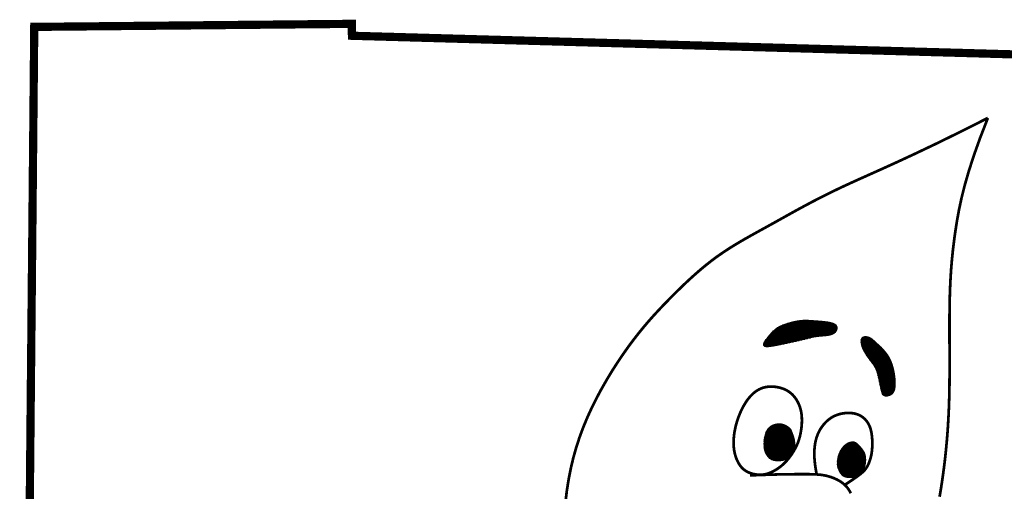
# Model space of a CAD drawing. Extents: x 0 to 8.5, y 0 to 11.
# Tile 158 of 166: x 6.52 to 7.349, y 1.968 to 2.364. Entities that reach past the tile are written whole.
import ezdxf

# ---------------------------------------------------------------- set-up
doc = ezdxf.new("R2010")
doc.units = 0
doc.header["$MEASUREMENT"] = 0
doc.layers.add('BELMONT-BORDER', color=5, linetype='CONTINUOUS')
doc.layers.add('FACE', color=160, linetype='CONTINUOUS')
pattern_1 = [(0, (5.17394344, -0.7570602), (0, 0.00057574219), []), (60, (5.17394344, -0.7570602), (-0.00049860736, 0.00028787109), []), (120, (5.17394344, -0.7570602), (-0.00049860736, -0.00028787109), [])]

msp = doc.modelspace()

# ---------------------------------------------------------------- hatches: boundary and pattern name
at = {"layer": 'FACE', "linetype": 'Continuous'}
h = msp.add_hatch(dxfattribs=at)
h.set_pattern_fill('NET3', color=5, scale=0.004606, style=0)
h.set_pattern_definition(pattern_1)
h.paths.add_polyline_path([(7.25688, 2.06327), (7.25668, 2.06495), (7.25643, 2.0666), (7.25614, 2.0682), (7.25581, 2.06977), (7.25544, 2.0713), (7.25504, 2.07277), (7.2546, 2.07419), (7.25413, 2.07555), (7.25363, 2.07686), (7.25309, 2.07811), (7.25251, 2.07931), (7.25188, 2.08048), (7.2512, 2.08162), (7.25047, 2.08273), (7.24966, 2.08383), (7.24879, 2.08493), (7.24784, 2.08601), (7.24685, 2.08709), (7.24581, 2.08816), (7.24477, 2.08919), (7.24373, 2.09018), (7.24272, 2.09113), (7.24175, 2.09202), (7.24086, 2.09284), (7.24006, 2.09359), (7.23932, 2.09427), (7.23864, 2.09488), (7.23799, 2.09543), (7.23736, 2.09591), (7.23672, 2.09634), (7.23606, 2.09672), (7.23536, 2.09704), (7.23461, 2.09732), (7.23382, 2.09754), (7.23301, 2.09769), (7.23221, 2.09775), (7.23144, 2.09771), (7.23073, 2.09756), (7.23009, 2.09729), (7.22954, 2.09688), (7.22912, 2.09632), (7.22881, 2.09563), (7.22862, 2.09482), (7.22853, 2.09391), (7.22856, 2.09291), (7.22868, 2.09185), (7.22891, 2.09074), (7.22922, 2.0896), (7.22963, 2.08845), (7.23012, 2.08728), (7.23068, 2.08611), (7.23129, 2.08496), (7.23195, 2.08381), (7.23264, 2.08269), (7.23335, 2.0816), (7.23408, 2.08055), (7.23481, 2.07954), (7.23553, 2.07858), (7.23624, 2.07764), (7.23693, 2.07673), (7.2376, 2.07585), (7.23824, 2.07498), (7.23885, 2.07413), (7.23942, 2.07328), (7.23994, 2.07243), (7.24043, 2.07156), (7.24088, 2.07065), (7.2413, 2.06968), (7.2417, 2.06864), (7.24208, 2.06751), (7.24245, 2.06626), (7.24282, 2.06488), (7.24318, 2.06335), (7.24355, 2.06172), (7.2439, 2.06003), (7.24426, 2.05833), (7.2446, 2.05665), (7.24494, 2.05505), (7.24526, 2.05358), (7.24557, 2.05227), (7.24587, 2.05116), (7.24617, 2.05024), (7.24649, 2.04951), (7.24685, 2.04893), (7.24726, 2.0485), (7.24774, 2.0482), (7.2483, 2.048), (7.24897, 2.0479), (7.24975, 2.04788), (7.25062, 2.04795), (7.25155, 2.04813), (7.25249, 2.04843), (7.25341, 2.04887), (7.25429, 2.04945), (7.25508, 2.05021), (7.25576, 2.05114), (7.25629, 2.05226), (7.25669, 2.05356), (7.25695, 2.05499), (7.25711, 2.05654), (7.25717, 2.05817), (7.25714, 2.05985), (7.25704, 2.06156)])
h.paths.add_polyline_path([(7.1631, 2.09167), (7.16533, 2.09215), (7.16754, 2.09264), (7.16971, 2.09312), (7.17183, 2.09359), (7.17389, 2.09406), (7.17588, 2.09452), (7.17778, 2.09496), (7.17959, 2.0954), (7.1813, 2.09581), (7.18292, 2.09621), (7.18448, 2.09659), (7.18599, 2.09694), (7.18749, 2.09725), (7.18898, 2.09754), (7.19049, 2.09778), (7.19204, 2.09799), (7.19364, 2.09815), (7.19527, 2.09829), (7.19691, 2.09843), (7.19852, 2.09858), (7.20008, 2.09877), (7.20156, 2.09902), (7.20293, 2.09935), (7.20416, 2.09977), (7.20523, 2.10032), (7.20613, 2.10096), (7.20687, 2.10167), (7.20745, 2.10244), (7.20787, 2.10324), (7.20814, 2.10405), (7.20824, 2.10484), (7.2082, 2.1056), (7.208, 2.10629), (7.20765, 2.10693), (7.20715, 2.10751), (7.2065, 2.10804), (7.2057, 2.10851), (7.20474, 2.10894), (7.20363, 2.10931), (7.20238, 2.10964), (7.20097, 2.10992), (7.19944, 2.11016), (7.19782, 2.11036), (7.19613, 2.11054), (7.1944, 2.1107), (7.19267, 2.11084), (7.19095, 2.11096), (7.18928, 2.11108), (7.18768, 2.1112), (7.18613, 2.11131), (7.18463, 2.1114), (7.18316, 2.11146), (7.18169, 2.11149), (7.18021, 2.11146), (7.1787, 2.11138), (7.17715, 2.11124), (7.17555, 2.11102), (7.17391, 2.11073), (7.17225, 2.11039), (7.17059, 2.11), (7.16895, 2.10957), (7.16736, 2.10912), (7.16583, 2.10864), (7.16438, 2.10816), (7.16304, 2.10767), (7.16179, 2.10717), (7.16061, 2.10664), (7.15949, 2.10608), (7.15842, 2.10545), (7.15738, 2.10477), (7.15636, 2.104), (7.15533, 2.10314), (7.1543, 2.10218), (7.15326, 2.10114), (7.15224, 2.10004), (7.15125, 2.0989), (7.15031, 2.09774), (7.14943, 2.09659), (7.14862, 2.09547), (7.1479, 2.09441), (7.14729, 2.09342), (7.14682, 2.09251), (7.1465, 2.0917), (7.14637, 2.09099), (7.14645, 2.0904), (7.14677, 2.08993), (7.14735, 2.08959), (7.14823, 2.0894), (7.14941, 2.08935), (7.15087, 2.08943), (7.15256, 2.08963), (7.15445, 2.08993), (7.15649, 2.09029), (7.15864, 2.09072), (7.16086, 2.09119)])
h = msp.add_hatch(dxfattribs=at)
h.set_pattern_fill('NET3', color=5, scale=0.004606, style=0)
h.set_pattern_definition(pattern_1)
h.paths.add_polyline_path([(7.16913, 2.01989), (7.16954, 2.01894), (7.16995, 2.01797), (7.17035, 2.01698), (7.17073, 2.01598), (7.1711, 2.01498), (7.17143, 2.014), (7.17172, 2.01305), (7.17197, 2.01213), (7.17216, 2.01127), (7.1723, 2.01046), (7.17241, 2.00969), (7.17247, 2.00897), (7.17251, 2.00829), (7.17252, 2.00766), (7.17251, 2.00707), (7.17249, 2.00651), (7.17246, 2.00599), (7.17242, 2.00551), (7.17238, 2.00504), (7.17232, 2.0046), (7.17224, 2.00416), (7.17215, 2.00373), (7.17204, 2.00331), (7.1719, 2.00287), (7.17174, 2.00243), (7.17156, 2.00198), (7.17137, 2.00152), (7.17115, 2.00105), (7.17093, 2.00059), (7.17069, 2.00013), (7.17045, 1.99968), (7.17021, 1.99924), (7.16997, 1.9988), (7.16972, 1.99839), (7.16948, 1.99799), (7.16924, 1.99762), (7.16901, 1.99727), (7.16877, 1.99696), (7.16854, 1.99668), (7.16832, 1.99643), (7.1681, 1.99623), (7.16788, 1.99606), (7.16766, 1.99592), (7.16743, 1.99579), (7.1672, 1.99568), (7.16695, 1.99556), (7.16669, 1.99544), (7.1664, 1.99531), (7.1661, 1.99515), (7.16577, 1.99497), (7.1654, 1.99479), (7.16499, 1.99459), (7.16454, 1.99439), (7.16404, 1.9942), (7.16348, 1.99401), (7.16285, 1.99383), (7.16217, 1.99368), (7.16142, 1.99354), (7.16063, 1.99343), (7.1598, 1.99336), (7.15895, 1.99332), (7.15808, 1.99332), (7.15721, 1.99336), (7.15634, 1.99346), (7.15549, 1.99361), (7.15465, 1.99383), (7.15384, 1.9941), (7.15306, 1.99444), (7.15231, 1.99484), (7.1516, 1.99531), (7.15092, 1.99586), (7.15029, 1.99648), (7.14971, 1.99717), (7.14917, 1.99794), (7.14868, 1.99877), (7.14824, 1.99966), (7.14786, 2.00061), (7.14753, 2.00161), (7.14726, 2.00264), (7.14704, 2.00372), (7.14689, 2.00482), (7.14679, 2.00595), (7.14674, 2.00709), (7.14675, 2.00824), (7.1468, 2.00939), (7.14691, 2.01053), (7.14705, 2.01166), (7.14724, 2.01276), (7.14747, 2.01384), (7.14774, 2.01488), (7.14804, 2.01588), (7.14839, 2.01684), (7.14878, 2.01776), (7.14922, 2.01863), (7.1497, 2.01944), (7.15022, 2.0202), (7.15079, 2.0209), (7.15141, 2.02153), (7.1521, 2.02211), (7.15285, 2.02262), (7.15369, 2.02308), (7.15462, 2.02347), (7.15564, 2.02381), (7.15676, 2.02408), (7.158, 2.02429), (7.15934, 2.02438), (7.16078, 2.02432), (7.16231, 2.02404), (7.16392, 2.02351), (7.1656, 2.02268), (7.16734, 2.02148)])
edge = h.paths.add_edge_path()
edge.add_line((7.20845, 1.98966), (7.20848, 1.9905))
edge.add_line((7.20848, 1.9905), (7.20851, 1.99124))
edge.add_line((7.20851, 1.99124), (7.20855, 1.99188))
edge.add_line((7.20855, 1.99188), (7.20858, 1.99243))
edge.add_line((7.20858, 1.99243), (7.20862, 1.9929))
edge.add_line((7.20862, 1.9929), (7.20866, 1.99332))
edge.add_line((7.20866, 1.99332), (7.2087, 1.99369))
edge.add_line((7.2087, 1.99369), (7.20874, 1.99403))
edge.add_line((7.20874, 1.99403), (7.20878, 1.99435))
edge.add_line((7.20878, 1.99435), (7.20882, 1.99465))
edge.add_line((7.20882, 1.99465), (7.20886, 1.99493))
edge.add_line((7.20886, 1.99493), (7.2089, 1.99519))
edge.add_line((7.2089, 1.99519), (7.20895, 1.99545))
edge.add_line((7.20895, 1.99545), (7.20899, 1.9957))
edge.add_line((7.20899, 1.9957), (7.20904, 1.99594))
edge.add_line((7.20904, 1.99594), (7.20909, 1.99617))
edge.add_line((7.20909, 1.99617), (7.20914, 1.9964))
edge.add_line((7.20914, 1.9964), (7.20919, 1.99662))
edge.add_line((7.20919, 1.99662), (7.20924, 1.99685))
edge.add_line((7.20924, 1.99685), (7.20929, 1.99707))
edge.add_line((7.20929, 1.99707), (7.20935, 1.99729))
edge.add_line((7.20935, 1.99729), (7.20941, 1.9975))
edge.add_line((7.20941, 1.9975), (7.20947, 1.99771))
edge.add_line((7.20947, 1.99771), (7.20953, 1.99792))
edge.add_line((7.20953, 1.99792), (7.20959, 1.99813))
edge.add_line((7.20959, 1.99813), (7.20965, 1.99833))
edge.add_line((7.20965, 1.99833), (7.20972, 1.99853))
edge.add_line((7.20972, 1.99853), (7.20979, 1.99873))
edge.add_line((7.20979, 1.99873), (7.20985, 1.99892))
edge.add_line((7.20985, 1.99892), (7.20992, 1.99912))
edge.add_line((7.20992, 1.99912), (7.20999, 1.99931))
edge.add_line((7.20999, 1.99931), (7.21006, 1.99949))
edge.add_line((7.21006, 1.99949), (7.21014, 1.99968))
edge.add_line((7.21014, 1.99968), (7.21021, 1.99986))
edge.add_line((7.21021, 1.99986), (7.21029, 2.00004))
edge.add_line((7.21029, 2.00004), (7.21037, 2.00022))
edge.add_line((7.21037, 2.00022), (7.21044, 2.00039))
edge.add_line((7.21044, 2.00039), (7.21052, 2.00057))
edge.add_line((7.21052, 2.00057), (7.2106, 2.00074))
edge.add_line((7.2106, 2.00074), (7.21068, 2.00091))
edge.add_line((7.21068, 2.00091), (7.21077, 2.00107))
edge.add_line((7.21077, 2.00107), (7.21085, 2.00124))
edge.add_line((7.21085, 2.00124), (7.21093, 2.0014))
edge.add_line((7.21093, 2.0014), (7.21102, 2.00156))
edge.add_line((7.21102, 2.00156), (7.21111, 2.00172))
edge.add_line((7.21111, 2.00172), (7.21119, 2.00187))
edge.add_line((7.21119, 2.00187), (7.21128, 2.00203))
edge.add_line((7.21128, 2.00203), (7.21137, 2.00218))
edge.add_line((7.21137, 2.00218), (7.21146, 2.00233))
edge.add_line((7.21146, 2.00233), (7.21155, 2.00248))
edge.add_line((7.21155, 2.00248), (7.21164, 2.00262))
edge.add_line((7.21164, 2.00262), (7.21174, 2.00277))
edge.add_line((7.21174, 2.00277), (7.21183, 2.00291))
edge.add_line((7.21183, 2.00291), (7.21192, 2.00305))
edge.add_line((7.21192, 2.00305), (7.21202, 2.00319))
edge.add_line((7.21202, 2.00319), (7.21211, 2.00333))
edge.add_line((7.21211, 2.00333), (7.21221, 2.00347))
edge.add_line((7.21221, 2.00347), (7.21231, 2.0036))
edge.add_line((7.21231, 2.0036), (7.2124, 2.00374))
edge.add_line((7.2124, 2.00374), (7.2125, 2.00387))
edge.add_line((7.2125, 2.00387), (7.2126, 2.004))
edge.add_line((7.2126, 2.004), (7.2127, 2.00413))
edge.add_line((7.2127, 2.00413), (7.2128, 2.00425))
edge.add_line((7.2128, 2.00425), (7.2129, 2.00438))
edge.add_line((7.2129, 2.00438), (7.213, 2.0045))
edge.add_line((7.213, 2.0045), (7.2131, 2.00463))
edge.add_line((7.2131, 2.00463), (7.2132, 2.00475))
edge.add_line((7.2132, 2.00475), (7.2133, 2.00487))
edge.add_line((7.2133, 2.00487), (7.21341, 2.00498))
edge.add_line((7.21341, 2.00498), (7.21351, 2.0051))
edge.add_line((7.21351, 2.0051), (7.21361, 2.00521))
edge.add_line((7.21361, 2.00521), (7.21371, 2.00533))
edge.add_line((7.21371, 2.00533), (7.21382, 2.00544))
edge.add_line((7.21382, 2.00544), (7.21392, 2.00555))
edge.add_line((7.21392, 2.00555), (7.21403, 2.00566))
edge.add_line((7.21403, 2.00566), (7.21413, 2.00576))
edge.add_line((7.21413, 2.00576), (7.21424, 2.00587))
edge.add_line((7.21424, 2.00587), (7.21434, 2.00597))
edge.add_line((7.21434, 2.00597), (7.21445, 2.00607))
edge.add_line((7.21445, 2.00607), (7.21455, 2.00617))
edge.add_line((7.21455, 2.00617), (7.21466, 2.00627))
edge.add_line((7.21466, 2.00627), (7.21477, 2.00637))
edge.add_line((7.21477, 2.00637), (7.21487, 2.00646))
edge.add_line((7.21487, 2.00646), (7.21498, 2.00656))
edge.add_line((7.21498, 2.00656), (7.21509, 2.00665))
edge.add_line((7.21509, 2.00665), (7.21519, 2.00674))
edge.add_line((7.21519, 2.00674), (7.2153, 2.00683))
edge.add_line((7.2153, 2.00683), (7.21541, 2.00691))
edge.add_line((7.21541, 2.00691), (7.21551, 2.007))
edge.add_line((7.21551, 2.007), (7.21562, 2.00708))
edge.add_line((7.21562, 2.00708), (7.21573, 2.00716))
edge.add_line((7.21573, 2.00716), (7.21583, 2.00724))
edge.add_line((7.21583, 2.00724), (7.21594, 2.00732))
edge.add_line((7.21594, 2.00732), (7.21605, 2.0074))
edge.add_line((7.21605, 2.0074), (7.21616, 2.00747))
edge.add_line((7.21616, 2.00747), (7.21626, 2.00755))
edge.add_line((7.21626, 2.00755), (7.21637, 2.00762))
edge.add_line((7.21637, 2.00762), (7.21648, 2.00769))
edge.add_line((7.21648, 2.00769), (7.21658, 2.00776))
edge.add_line((7.21658, 2.00776), (7.21669, 2.00782))
edge.add_line((7.21669, 2.00782), (7.2168, 2.00789))
edge.add_line((7.2168, 2.00789), (7.2169, 2.00795))
edge.add_line((7.2169, 2.00795), (7.21701, 2.00801))
edge.add_line((7.21701, 2.00801), (7.21712, 2.00807))
edge.add_line((7.21712, 2.00807), (7.21722, 2.00813))
edge.add_line((7.21722, 2.00813), (7.21733, 2.00818))
edge.add_line((7.21733, 2.00818), (7.21743, 2.00824))
edge.add_line((7.21743, 2.00824), (7.21754, 2.00829))
edge.add_line((7.21754, 2.00829), (7.21764, 2.00834))
edge.add_line((7.21764, 2.00834), (7.21775, 2.00839))
edge.add_line((7.21775, 2.00839), (7.21785, 2.00844))
edge.add_line((7.21785, 2.00844), (7.21796, 2.00848))
edge.add_line((7.21796, 2.00848), (7.21806, 2.00853))
edge.add_line((7.21806, 2.00853), (7.21816, 2.00857))
edge.add_line((7.21816, 2.00857), (7.21827, 2.00861))
edge.add_line((7.21827, 2.00861), (7.21837, 2.00865))
edge.add_line((7.21837, 2.00865), (7.21847, 2.00869))
edge.add_line((7.21847, 2.00869), (7.21857, 2.00872))
edge.add_line((7.21857, 2.00872), (7.21867, 2.00875))
edge.add_line((7.21867, 2.00875), (7.21877, 2.00879))
edge.add_line((7.21877, 2.00879), (7.21887, 2.00882))
edge.add_line((7.21887, 2.00882), (7.21897, 2.00884))
edge.add_line((7.21897, 2.00884), (7.21907, 2.00887))
edge.add_line((7.21907, 2.00887), (7.21917, 2.00889))
edge.add_line((7.21917, 2.00889), (7.21927, 2.00892))
edge.add_line((7.21927, 2.00892), (7.21937, 2.00894))
edge.add_line((7.21937, 2.00894), (7.21946, 2.00896))
edge.add_line((7.21946, 2.00896), (7.21956, 2.00897))
edge.add_line((7.21956, 2.00897), (7.21966, 2.00899))
edge.add_line((7.21966, 2.00899), (7.21975, 2.00901))
edge.add_line((7.21975, 2.00901), (7.21985, 2.00902))
edge.add_line((7.21985, 2.00902), (7.21994, 2.00903))
edge.add_line((7.21994, 2.00903), (7.22003, 2.00905))
edge.add_line((7.22003, 2.00905), (7.22013, 2.00906))
edge.add_line((7.22013, 2.00906), (7.22022, 2.00907))
edge.add_line((7.22022, 2.00907), (7.22031, 2.00909))
edge.add_line((7.22031, 2.00909), (7.2204, 2.0091))
edge.add_line((7.2204, 2.0091), (7.22048, 2.00912))
edge.add_line((7.22048, 2.00912), (7.22057, 2.00914))
edge.add_line((7.22057, 2.00914), (7.22066, 2.00915))
edge.add_line((7.22066, 2.00915), (7.22074, 2.00917))
edge.add_line((7.22074, 2.00917), (7.22083, 2.00918))
edge.add_line((7.22083, 2.00918), (7.22091, 2.0092))
edge.add_line((7.22091, 2.0092), (7.221, 2.00921))
edge.add_line((7.221, 2.00921), (7.22109, 2.00922))
edge.add_line((7.22109, 2.00922), (7.22117, 2.00922))
edge.add_line((7.22117, 2.00922), (7.22126, 2.00923))
edge.add_line((7.22126, 2.00923), (7.22135, 2.00923))
edge.add_line((7.22135, 2.00923), (7.22144, 2.00923))
edge.add_line((7.22144, 2.00923), (7.22153, 2.00923))
edge.add_line((7.22153, 2.00923), (7.22162, 2.00922))
edge.add_line((7.22162, 2.00922), (7.22171, 2.00922))
edge.add_line((7.22171, 2.00922), (7.22181, 2.00921))
edge.add_line((7.22181, 2.00921), (7.2219, 2.0092))
edge.add_line((7.2219, 2.0092), (7.22199, 2.00919))
edge.add_line((7.22199, 2.00919), (7.22208, 2.00917))
edge.add_line((7.22208, 2.00917), (7.22217, 2.00916))
edge.add_line((7.22217, 2.00916), (7.22226, 2.00914))
edge.add_line((7.22226, 2.00914), (7.22234, 2.00912))
edge.add_line((7.22234, 2.00912), (7.22243, 2.0091))
edge.add_line((7.22243, 2.0091), (7.2225, 2.00907))
edge.add_line((7.2225, 2.00907), (7.22258, 2.00905))
edge.add_line((7.22258, 2.00905), (7.22265, 2.00902))
edge.add_line((7.22265, 2.00902), (7.22271, 2.00899))
edge.add_line((7.22271, 2.00899), (7.22278, 2.00896))
edge.add_line((7.22278, 2.00896), (7.22284, 2.00893))
edge.add_line((7.22284, 2.00893), (7.22291, 2.0089))
edge.add_line((7.22291, 2.0089), (7.22297, 2.00887))
edge.add_line((7.22297, 2.00887), (7.22304, 2.00884))
edge.add_line((7.22304, 2.00884), (7.22311, 2.00882))
edge.add_line((7.22311, 2.00882), (7.22317, 2.00879))
edge.add_line((7.22317, 2.00879), (7.22324, 2.00877))
edge.add_line((7.22324, 2.00877), (7.22331, 2.00874))
edge.add_line((7.22331, 2.00874), (7.22338, 2.00872))
edge.add_line((7.22338, 2.00872), (7.22346, 2.00869))
edge.add_line((7.22346, 2.00869), (7.22353, 2.00866))
edge.add_line((7.22353, 2.00866), (7.22361, 2.00863))
edge.add_line((7.22361, 2.00863), (7.22368, 2.00859))
edge.add_line((7.22368, 2.00859), (7.22376, 2.00856))
edge.add_line((7.22376, 2.00856), (7.22384, 2.00852))
edge.add_line((7.22384, 2.00852), (7.22392, 2.00847))
edge.add_line((7.22392, 2.00847), (7.224, 2.00843))
edge.add_line((7.224, 2.00843), (7.22408, 2.00838))
edge.add_line((7.22408, 2.00838), (7.22416, 2.00833))
edge.add_line((7.22416, 2.00833), (7.22424, 2.00828))
edge.add_line((7.22424, 2.00828), (7.22432, 2.00822))
edge.add_line((7.22432, 2.00822), (7.22439, 2.00817))
edge.add_line((7.22439, 2.00817), (7.22447, 2.00811))
edge.add_line((7.22447, 2.00811), (7.22454, 2.00805))
edge.add_line((7.22454, 2.00805), (7.22461, 2.00799))
edge.add_line((7.22461, 2.00799), (7.22469, 2.00793))
edge.add_line((7.22469, 2.00793), (7.22475, 2.00787))
edge.add_line((7.22475, 2.00787), (7.22482, 2.0078))
edge.add_line((7.22482, 2.0078), (7.22489, 2.00774))
edge.add_line((7.22489, 2.00774), (7.22495, 2.00768))
edge.add_line((7.22495, 2.00768), (7.22502, 2.00762))
edge.add_line((7.22502, 2.00762), (7.22509, 2.00755))
edge.add_line((7.22509, 2.00755), (7.22515, 2.00749))
edge.add_line((7.22515, 2.00749), (7.22522, 2.00742))
edge.add_line((7.22522, 2.00742), (7.22529, 2.00735))
edge.add_line((7.22529, 2.00735), (7.22537, 2.00729))
edge.add_line((7.22537, 2.00729), (7.22544, 2.00721))
edge.add_line((7.22544, 2.00721), (7.22553, 2.00714))
edge.add_line((7.22553, 2.00714), (7.22561, 2.00706))
edge.add_line((7.22561, 2.00706), (7.22571, 2.00697))
edge.add_line((7.22571, 2.00697), (7.22581, 2.00687))
edge.add_line((7.22581, 2.00687), (7.22593, 2.00677))
edge.add_line((7.22593, 2.00677), (7.22605, 2.00666))
edge.add_line((7.22605, 2.00666), (7.22619, 2.00654))
edge.add_line((7.22619, 2.00654), (7.22633, 2.00641))
edge.add_line((7.22633, 2.00641), (7.22649, 2.00627))
edge.add_line((7.22649, 2.00627), (7.22665, 2.00611))
edge.add_line((7.22665, 2.00611), (7.22682, 2.00595))
edge.add_line((7.22682, 2.00595), (7.227, 2.00578))
edge.add_line((7.227, 2.00578), (7.22718, 2.0056))
edge.add_line((7.22718, 2.0056), (7.22736, 2.00541))
edge.add_line((7.22736, 2.00541), (7.22754, 2.0052))
edge.add_line((7.22754, 2.0052), (7.22773, 2.00499))
edge.add_line((7.22773, 2.00499), (7.22792, 2.00476))
edge.add_line((7.22792, 2.00476), (7.22811, 2.00452))
edge.add_line((7.22811, 2.00452), (7.22832, 2.00427))
edge.add_line((7.22832, 2.00427), (7.22853, 2.004))
edge.add_line((7.22853, 2.004), (7.22875, 2.00372))
edge.add_line((7.22875, 2.00372), (7.22898, 2.00341))
edge.add_line((7.22898, 2.00341), (7.22923, 2.00309))
edge.add_line((7.22923, 2.00309), (7.22948, 2.00275))
edge.add_line((7.22948, 2.00275), (7.22974, 2.0024))
edge.add_line((7.22974, 2.0024), (7.23, 2.00204))
edge.add_line((7.23, 2.00204), (7.23025, 2.00167))
edge.add_line((7.23025, 2.00167), (7.23049, 2.0013))
edge.add_line((7.23049, 2.0013), (7.23072, 2.00093))
edge.add_line((7.23072, 2.00093), (7.23092, 2.00056))
edge.add_line((7.23092, 2.00056), (7.23111, 2.0002))
edge.add_line((7.23111, 2.0002), (7.23127, 1.99984))
edge.add_line((7.23127, 1.99984), (7.23141, 1.99949))
edge.add_line((7.23141, 1.99949), (7.23153, 1.99913))
edge.add_line((7.23153, 1.99913), (7.23164, 1.99878))
edge.add_line((7.23164, 1.99878), (7.23174, 1.99842))
edge.add_line((7.23174, 1.99842), (7.23182, 1.99807))
edge.add_line((7.23182, 1.99807), (7.2319, 1.9977))
edge.add_line((7.2319, 1.9977), (7.23197, 1.99733))
edge.add_line((7.23197, 1.99733), (7.23203, 1.99696))
edge.add_line((7.23203, 1.99696), (7.23209, 1.99656))
edge.add_line((7.23209, 1.99656), (7.23213, 1.99615))
edge.add_line((7.23213, 1.99615), (7.23217, 1.99572))
edge.add_line((7.23217, 1.99572), (7.2322, 1.99526))
edge.add_line((7.2322, 1.99526), (7.23222, 1.99478))
edge.add_line((7.23222, 1.99478), (7.23222, 1.99426))
edge.add_line((7.23222, 1.99426), (7.23222, 1.99371))
edge.add_line((7.23222, 1.99371), (7.2322, 1.99312))
edge.add_line((7.2322, 1.99312), (7.23216, 1.99252))
edge.add_line((7.23216, 1.99252), (7.23211, 1.9919))
edge.add_line((7.23211, 1.9919), (7.23204, 1.99127))
edge.add_line((7.23204, 1.99127), (7.23195, 1.99063))
edge.add_line((7.23195, 1.99063), (7.23184, 1.99))
edge.add_line((7.23184, 1.99), (7.2317, 1.98939))
edge.add_line((7.2317, 1.98939), (7.23155, 1.98879))
edge.add_line((7.23155, 1.98879), (7.23136, 1.98821))
edge.add_line((7.23136, 1.98821), (7.23116, 1.98764))
edge.add_line((7.23116, 1.98764), (7.23092, 1.9871))
edge.add_line((7.23092, 1.9871), (7.23067, 1.98659))
edge.add_line((7.23067, 1.98659), (7.23039, 1.98609))
edge.add_line((7.23039, 1.98609), (7.23008, 1.98561))
edge.add_line((7.23008, 1.98561), (7.22975, 1.98516))
edge.add_line((7.22975, 1.98516), (7.2294, 1.98474))
edge.add_line((7.2294, 1.98474), (7.22903, 1.98433))
edge.add_line((7.22903, 1.98433), (7.22863, 1.98394))
edge.add_line((7.22863, 1.98394), (7.22822, 1.98357))
edge.add_line((7.22822, 1.98357), (7.2278, 1.98321))
edge.add_line((7.2278, 1.98321), (7.22738, 1.98286))
edge.add_line((7.22738, 1.98286), (7.22694, 1.98252))
edge.add_line((7.22694, 1.98252), (7.2265, 1.98217))
edge.add_line((7.2265, 1.98217), (7.22606, 1.98183))
edge.add_line((7.22606, 1.98183), (7.22562, 1.9815))
edge.add_line((7.22562, 1.9815), (7.22517, 1.98117))
edge.add_line((7.22517, 1.98117), (7.22472, 1.98086))
edge.add_line((7.22472, 1.98086), (7.22426, 1.98056))
edge.add_line((7.22426, 1.98056), (7.22379, 1.98029))
edge.add_line((7.22379, 1.98029), (7.2233, 1.98005))
edge.add_line((7.2233, 1.98005), (7.22279, 1.97984))
edge.add_line((7.22279, 1.97984), (7.22227, 1.97966))
edge.add_line((7.22227, 1.97966), (7.22174, 1.97952))
edge.add_line((7.22174, 1.97952), (7.22119, 1.9794))
edge.add_line((7.22119, 1.9794), (7.22063, 1.97932))
edge.add_line((7.22063, 1.97932), (7.22007, 1.97927))
edge.add_line((7.22007, 1.97927), (7.2195, 1.97924))
edge.add_line((7.2195, 1.97924), (7.21894, 1.97924))
edge.add_line((7.21894, 1.97924), (7.21837, 1.97925))
edge.add_line((7.21837, 1.97925), (7.21781, 1.97928))
edge.add_line((7.21781, 1.97928), (7.21727, 1.97934))
edge.add_line((7.21727, 1.97934), (7.21673, 1.97941))
edge.add_line((7.21673, 1.97941), (7.21621, 1.97949))
edge.add_line((7.21621, 1.97949), (7.21571, 1.9796))
edge.add_line((7.21571, 1.9796), (7.21523, 1.97973))
edge.add_line((7.21523, 1.97973), (7.21477, 1.97987))
edge.add_line((7.21477, 1.97987), (7.21434, 1.98003))
edge.add_line((7.21434, 1.98003), (7.21394, 1.98021))
edge.add_line((7.21394, 1.98021), (7.21356, 1.98042))
edge.add_line((7.21356, 1.98042), (7.21321, 1.98065))
edge.add_line((7.21321, 1.98065), (7.21286, 1.98093))
edge.add_line((7.21286, 1.98093), (7.21252, 1.98125))
edge.add_line((7.21252, 1.98125), (7.21218, 1.98162))
edge.add_line((7.21218, 1.98162), (7.21184, 1.98204))
edge.add_line((7.21184, 1.98204), (7.21148, 1.98253))
edge.add_line((7.21148, 1.98253), (7.2111, 1.98309))
edge.add_line((7.2111, 1.98309), (7.21072, 1.98373))
edge.add_line((7.21072, 1.98373), (7.21033, 1.98445))
edge.add_line((7.21033, 1.98445), (7.20994, 1.98526))
edge.add_line((7.20994, 1.98526), (7.20956, 1.98618))
edge.add_line((7.20956, 1.98618), (7.2092, 1.9872))
edge.add_line((7.2092, 1.9872), (7.20886, 1.98833))
edge.add_line((7.20886, 1.98833), (7.20855, 1.98958))

# ---------------------------------------------------------------- linework, layer by layer
at = {"layer": 'BELMONT-BORDER', "color": 5, "const_width": 0.00691}
msp.add_lwpolyline([(6.52353, 1.4229), (6.53233, 2.35832), (6.79967, 2.36088), (6.79979, 2.35086), (7.61504, 2.32794), (7.61511, 2.34215), (7.7655, 2.33918)], dxfattribs=at)
at = {"layer": 'FACE', "color": 5}
for points, const_width in [([(7.33516, 2.2817), (7.31249, 2.27028), (7.29251, 2.26049), (7.27494, 2.25212), (7.2595, 2.24495), (7.24589, 2.23877), (7.23384, 2.23337), (7.22304, 2.22853), (7.21323, 2.22402), (7.20413, 2.21969), (7.19566, 2.21548), (7.18773, 2.21139), (7.18026, 2.20742), (7.1732, 2.20358), (7.16646, 2.19984), (7.15997, 2.19622), (7.15367, 2.19271), (7.14748, 2.1893), (7.14139, 2.18595), (7.13542, 2.18263), (7.12954, 2.1793), (7.12378, 2.17591), (7.11812, 2.17243), (7.11257, 2.16882), (7.10712, 2.16504), (7.10178, 2.16105), (7.09655, 2.15689), (7.09142, 2.15257), (7.0864, 2.14813), (7.08148, 2.1436), (7.07667, 2.13901), (7.07197, 2.13439), (7.06737, 2.12977), (7.06287, 2.12517), (7.05846, 2.12053), (7.0541, 2.11582), (7.04978, 2.11097), (7.04546, 2.10591), (7.04113, 2.10061), (7.03675, 2.09499), (7.03231, 2.08901), (7.02779, 2.08262), (7.02323, 2.07585), (7.01868, 2.06874), (7.0142, 2.06133), (7.00983, 2.05368), (7.00562, 2.04582), (7.00163, 2.0378), (6.99791, 2.02966), (6.99449, 2.02142), (6.9914, 2.01307), (6.98862, 2.00454), (6.98615, 1.99579), (6.984, 1.98677), (6.98217, 1.97744), (6.98065, 1.96774), (6.97943, 1.95762)], 0.0023), ([(7.33516, 2.2817), (7.32875, 2.26522), (7.32346, 2.25044), (7.31916, 2.23717), (7.31571, 2.22521), (7.31299, 2.21437), (7.31086, 2.20446), (7.30918, 2.19528), (7.30782, 2.18665), (7.30668, 2.17838), (7.30571, 2.17037), (7.30491, 2.16251), (7.30425, 2.15472), (7.30374, 2.1469), (7.30336, 2.13895), (7.30309, 2.13078), (7.30293, 2.1223), (7.30285, 2.11344), (7.30284, 2.10426), (7.30287, 2.09483), (7.30291, 2.08524), (7.30293, 2.07557), (7.30291, 2.06592), (7.30283, 2.05635), (7.30265, 2.04696), (7.30235, 2.03781), (7.30193, 2.02889), (7.3014, 2.02018), (7.30075, 2.01166), (7.29998, 2.00329), (7.29911, 1.99506), (7.29812, 1.98693), (7.29703, 1.9789), (7.29583, 1.97093), (7.29452, 1.96305)], 0.0023), ([(7.19102, 1.98185), (7.19033, 1.98571), (7.18981, 1.98919), (7.18943, 1.99233), (7.18918, 1.99517), (7.18906, 1.99777), (7.18904, 2.00015), (7.18912, 2.00236), (7.18928, 2.00445), (7.18952, 2.00644), (7.18983, 2.00836), (7.19021, 2.0102), (7.19067, 2.01197), (7.19121, 2.01368), (7.19183, 2.01533), (7.19252, 2.01693), (7.1933, 2.01847), (7.19416, 2.01998), (7.19511, 2.02143), (7.19612, 2.02282), (7.1972, 2.02415), (7.19833, 2.02541), (7.19952, 2.02659), (7.20076, 2.02767), (7.20203, 2.02867), (7.20334, 2.02956), (7.20468, 2.03035), (7.20606, 2.03105), (7.20746, 2.03165), (7.2089, 2.03217), (7.21037, 2.0326), (7.21187, 2.03295), (7.2134, 2.03322), (7.21495, 2.03342), (7.21652, 2.03353), (7.21809, 2.03357), (7.21966, 2.03351), (7.22121, 2.03336), (7.22272, 2.03311), (7.22418, 2.03276), (7.22559, 2.03229), (7.22693, 2.03172), (7.2282, 2.03105), (7.22939, 2.03027), (7.2305, 2.02941), (7.23153, 2.02847), (7.23248, 2.02746), (7.23334, 2.02639), (7.23411, 2.02526), (7.23479, 2.02409), (7.23539, 2.02286), (7.23591, 2.02159), (7.23636, 2.02027), (7.23673, 2.01889), (7.23705, 2.01746), (7.2373, 2.01598), (7.23751, 2.01443), (7.23767, 2.01283), (7.23779, 2.01118), (7.23786, 2.00951), (7.23788, 2.00782), (7.23786, 2.00615), (7.23779, 2.0045), (7.23768, 2.00289), (7.23752, 2.00134), (7.23732, 1.99986), (7.23707, 1.99845), (7.23679, 1.99711), (7.23647, 1.99584), (7.23612, 1.99462), (7.23575, 1.99347), (7.23535, 1.99236), (7.23494, 1.99131), (7.2345, 1.9903), (7.23404, 1.98933), (7.23353, 1.98838), (7.23295, 1.98745), (7.23229, 1.98653), (7.23154, 1.9856), (7.23068, 1.98467), (7.22969, 1.98371), (7.22855, 1.98272), (7.22725, 1.98168), (7.22576, 1.98056), (7.22406, 1.97934), (7.22213, 1.978), (7.21994, 1.97651), (7.21747, 1.97486), (7.21471, 1.97301)], 0.0023), ([(7.16913, 2.01989), (7.16954, 2.01894), (7.16995, 2.01797), (7.17035, 2.01698), (7.17073, 2.01598), (7.1711, 2.01498), (7.17143, 2.014), (7.17172, 2.01305), (7.17197, 2.01213), (7.17216, 2.01127), (7.1723, 2.01046), (7.17241, 2.00969), (7.17247, 2.00897), (7.17251, 2.00829), (7.17252, 2.00766), (7.17251, 2.00707), (7.17249, 2.00651), (7.17246, 2.00599), (7.17242, 2.00551), (7.17238, 2.00504), (7.17232, 2.0046), (7.17224, 2.00416), (7.17215, 2.00373), (7.17204, 2.00331), (7.1719, 2.00287), (7.17174, 2.00243), (7.17156, 2.00198), (7.17137, 2.00152), (7.17115, 2.00105), (7.17093, 2.00059), (7.17069, 2.00013), (7.17045, 1.99968), (7.17021, 1.99924), (7.16997, 1.9988), (7.16972, 1.99839), (7.16948, 1.99799), (7.16924, 1.99762), (7.16901, 1.99727), (7.16877, 1.99696), (7.16854, 1.99668), (7.16832, 1.99643), (7.1681, 1.99623), (7.16788, 1.99606), (7.16766, 1.99592), (7.16743, 1.99579), (7.1672, 1.99568), (7.16695, 1.99556), (7.16669, 1.99544), (7.1664, 1.99531), (7.1661, 1.99515), (7.16577, 1.99497), (7.1654, 1.99479), (7.16499, 1.99459), (7.16454, 1.99439), (7.16404, 1.9942), (7.16348, 1.99401), (7.16285, 1.99383), (7.16217, 1.99368), (7.16142, 1.99354), (7.16063, 1.99343), (7.1598, 1.99336), (7.15895, 1.99332), (7.15808, 1.99332), (7.15721, 1.99336), (7.15634, 1.99346), (7.15549, 1.99361), (7.15465, 1.99383), (7.15384, 1.9941), (7.15306, 1.99444), (7.15231, 1.99484), (7.1516, 1.99531), (7.15092, 1.99586), (7.15029, 1.99648), (7.14971, 1.99717), (7.14917, 1.99794), (7.14868, 1.99877), (7.14824, 1.99966), (7.14786, 2.00061), (7.14753, 2.00161), (7.14726, 2.00264), (7.14704, 2.00372), (7.14689, 2.00482), (7.14679, 2.00595), (7.14674, 2.00709), (7.14675, 2.00824), (7.1468, 2.00939), (7.14691, 2.01053), (7.14705, 2.01166), (7.14724, 2.01276), (7.14747, 2.01384), (7.14774, 2.01488), (7.14804, 2.01588), (7.14839, 2.01684), (7.14878, 2.01776), (7.14922, 2.01863), (7.1497, 2.01944), (7.15022, 2.0202), (7.15079, 2.0209), (7.15141, 2.02153), (7.1521, 2.02211), (7.15285, 2.02262), (7.15369, 2.02308), (7.15462, 2.02347), (7.15564, 2.02381), (7.15676, 2.02408), (7.158, 2.02429), (7.15934, 2.02438), (7.16078, 2.02432), (7.16231, 2.02404), (7.16392, 2.02351), (7.1656, 2.02268), (7.16734, 2.02148), (7.16913, 2.01989)], 0.000969), ([(7.20845, 1.98966), (7.20848, 1.9905), (7.20851, 1.99124), (7.20855, 1.99188), (7.20858, 1.99243), (7.20862, 1.9929), (7.20866, 1.99332), (7.2087, 1.99369), (7.20874, 1.99403), (7.20878, 1.99435), (7.20882, 1.99465), (7.20886, 1.99493), (7.2089, 1.99519), (7.20895, 1.99545), (7.20899, 1.9957), (7.20904, 1.99594), (7.20909, 1.99617), (7.20914, 1.9964), (7.20919, 1.99662), (7.20924, 1.99685), (7.20929, 1.99707), (7.20935, 1.99729), (7.20941, 1.9975), (7.20947, 1.99771), (7.20953, 1.99792), (7.20959, 1.99813), (7.20965, 1.99833), (7.20972, 1.99853), (7.20979, 1.99873), (7.20985, 1.99892), (7.20992, 1.99912), (7.20999, 1.99931), (7.21006, 1.99949), (7.21014, 1.99968), (7.21021, 1.99986), (7.21029, 2.00004), (7.21037, 2.00022), (7.21044, 2.00039), (7.21052, 2.00057), (7.2106, 2.00074), (7.21068, 2.00091), (7.21077, 2.00107), (7.21085, 2.00124), (7.21093, 2.0014), (7.21102, 2.00156), (7.21111, 2.00172), (7.21119, 2.00187), (7.21128, 2.00203), (7.21137, 2.00218), (7.21146, 2.00233), (7.21155, 2.00248), (7.21164, 2.00262), (7.21174, 2.00277), (7.21183, 2.00291), (7.21192, 2.00305), (7.21202, 2.00319), (7.21211, 2.00333), (7.21221, 2.00347), (7.21231, 2.0036), (7.2124, 2.00374), (7.2125, 2.00387), (7.2126, 2.004), (7.2127, 2.00413), (7.2128, 2.00425), (7.2129, 2.00438), (7.213, 2.0045), (7.2131, 2.00463), (7.2132, 2.00475), (7.2133, 2.00487), (7.21341, 2.00498), (7.21351, 2.0051), (7.21361, 2.00521), (7.21371, 2.00533), (7.21382, 2.00544), (7.21392, 2.00555), (7.21403, 2.00566), (7.21413, 2.00576), (7.21424, 2.00587), (7.21434, 2.00597), (7.21445, 2.00607), (7.21455, 2.00617), (7.21466, 2.00627), (7.21477, 2.00637), (7.21487, 2.00646), (7.21498, 2.00656), (7.21509, 2.00665), (7.21519, 2.00674), (7.2153, 2.00683), (7.21541, 2.00691), (7.21551, 2.007), (7.21562, 2.00708), (7.21573, 2.00716), (7.21583, 2.00724), (7.21594, 2.00732), (7.21605, 2.0074), (7.21616, 2.00747), (7.21626, 2.00755), (7.21637, 2.00762), (7.21648, 2.00769), (7.21658, 2.00776), (7.21669, 2.00782), (7.2168, 2.00789), (7.2169, 2.00795), (7.21701, 2.00801), (7.21712, 2.00807), (7.21722, 2.00813), (7.21733, 2.00818), (7.21743, 2.00824), (7.21754, 2.00829), (7.21764, 2.00834), (7.21775, 2.00839), (7.21785, 2.00844), (7.21796, 2.00848), (7.21806, 2.00853), (7.21816, 2.00857), (7.21827, 2.00861), (7.21837, 2.00865), (7.21847, 2.00869), (7.21857, 2.00872), (7.21867, 2.00875), (7.21877, 2.00879), (7.21887, 2.00882), (7.21897, 2.00884), (7.21907, 2.00887), (7.21917, 2.00889), (7.21927, 2.00892), (7.21937, 2.00894), (7.21946, 2.00896), (7.21956, 2.00897), (7.21966, 2.00899), (7.21975, 2.00901), (7.21985, 2.00902), (7.21994, 2.00903), (7.22003, 2.00905), (7.22013, 2.00906), (7.22022, 2.00907), (7.22031, 2.00909), (7.2204, 2.0091), (7.22048, 2.00912), (7.22057, 2.00914), (7.22066, 2.00915), (7.22074, 2.00917), (7.22083, 2.00918), (7.22091, 2.0092), (7.221, 2.00921), (7.22109, 2.00922), (7.22117, 2.00922), (7.22126, 2.00923), (7.22135, 2.00923), (7.22144, 2.00923), (7.22153, 2.00923), (7.22162, 2.00922), (7.22171, 2.00922), (7.22181, 2.00921), (7.2219, 2.0092), (7.22199, 2.00919), (7.22208, 2.00917), (7.22217, 2.00916), (7.22226, 2.00914), (7.22234, 2.00912), (7.22243, 2.0091), (7.2225, 2.00907), (7.22258, 2.00905), (7.22265, 2.00902), (7.22271, 2.00899), (7.22278, 2.00896), (7.22284, 2.00893), (7.22291, 2.0089), (7.22297, 2.00887), (7.22304, 2.00884), (7.22311, 2.00882), (7.22317, 2.00879), (7.22324, 2.00877), (7.22331, 2.00874), (7.22338, 2.00872), (7.22346, 2.00869), (7.22353, 2.00866), (7.22361, 2.00863), (7.22368, 2.00859), (7.22376, 2.00856), (7.22384, 2.00852), (7.22392, 2.00847), (7.224, 2.00843), (7.22408, 2.00838), (7.22416, 2.00833), (7.22424, 2.00828), (7.22432, 2.00822), (7.22439, 2.00817), (7.22447, 2.00811), (7.22454, 2.00805), (7.22461, 2.00799), (7.22469, 2.00793), (7.22475, 2.00787), (7.22482, 2.0078), (7.22489, 2.00774), (7.22495, 2.00768), (7.22502, 2.00762), (7.22509, 2.00755), (7.22515, 2.00749), (7.22522, 2.00742), (7.22529, 2.00735), (7.22537, 2.00729), (7.22544, 2.00721), (7.22553, 2.00714), (7.22561, 2.00706), (7.22571, 2.00697), (7.22581, 2.00687), (7.22593, 2.00677), (7.22605, 2.00666), (7.22619, 2.00654), (7.22633, 2.00641), (7.22649, 2.00627), (7.22665, 2.00611), (7.22682, 2.00595), (7.227, 2.00578), (7.22718, 2.0056), (7.22736, 2.00541), (7.22754, 2.0052), (7.22773, 2.00499), (7.22792, 2.00476), (7.22811, 2.00452), (7.22832, 2.00427), (7.22853, 2.004), (7.22875, 2.00372), (7.22898, 2.00341), (7.22923, 2.00309), (7.22948, 2.00275), (7.22974, 2.0024), (7.23, 2.00204), (7.23025, 2.00167), (7.23049, 2.0013), (7.23072, 2.00093), (7.23092, 2.00056), (7.23111, 2.0002), (7.23127, 1.99984), (7.23141, 1.99949), (7.23153, 1.99913), (7.23164, 1.99878), (7.23174, 1.99842), (7.23182, 1.99807), (7.2319, 1.9977), (7.23197, 1.99733), (7.23203, 1.99696), (7.23209, 1.99656), (7.23213, 1.99615), (7.23217, 1.99572), (7.2322, 1.99526), (7.23222, 1.99478), (7.23222, 1.99426), (7.23222, 1.99371), (7.2322, 1.99312), (7.23216, 1.99252), (7.23211, 1.9919), (7.23204, 1.99127), (7.23195, 1.99063), (7.23184, 1.99), (7.2317, 1.98939), (7.23155, 1.98879), (7.23136, 1.98821), (7.23116, 1.98764), (7.23092, 1.9871), (7.23067, 1.98659), (7.23039, 1.98609), (7.23008, 1.98561), (7.22975, 1.98516), (7.2294, 1.98474), (7.22903, 1.98433), (7.22863, 1.98394), (7.22822, 1.98357), (7.2278, 1.98321), (7.22738, 1.98286), (7.22694, 1.98252), (7.2265, 1.98217), (7.22606, 1.98183), (7.22562, 1.9815), (7.22517, 1.98117), (7.22472, 1.98086), (7.22426, 1.98056), (7.22379, 1.98029), (7.2233, 1.98005), (7.22279, 1.97984), (7.22227, 1.97966), (7.22174, 1.97952), (7.22119, 1.9794), (7.22063, 1.97932), (7.22007, 1.97927), (7.2195, 1.97924), (7.21894, 1.97924), (7.21837, 1.97925), (7.21781, 1.97928), (7.21727, 1.97934), (7.21673, 1.97941), (7.21621, 1.97949), (7.21571, 1.9796), (7.21523, 1.97973), (7.21477, 1.97987), (7.21434, 1.98003), (7.21394, 1.98021), (7.21356, 1.98042), (7.21321, 1.98065), (7.21286, 1.98093), (7.21252, 1.98125), (7.21218, 1.98162), (7.21184, 1.98204), (7.21148, 1.98253), (7.2111, 1.98309), (7.21072, 1.98373), (7.21033, 1.98445), (7.20994, 1.98526), (7.20956, 1.98618), (7.2092, 1.9872), (7.20886, 1.98833), (7.20855, 1.98958)], 0.000969), ([(7.13484, 1.98105), (7.14346, 1.98138), (7.15093, 1.98163), (7.1574, 1.98181), (7.16296, 1.98193), (7.16776, 1.98201), (7.17191, 1.98204), (7.17554, 1.98206), (7.17876, 1.98206), (7.18169, 1.98206), (7.18437, 1.98205), (7.18684, 1.98202), (7.18914, 1.98195), (7.1913, 1.98183), (7.19335, 1.98166), (7.19533, 1.98142), (7.19727, 1.9811), (7.19921, 1.9807), (7.20114, 1.9802), (7.20303, 1.97962), (7.20489, 1.97895), (7.2067, 1.97819), (7.20844, 1.97736), (7.2101, 1.97645), (7.21167, 1.97545), (7.21313, 1.97438), (7.21449, 1.97323), (7.21575, 1.97199), (7.2169, 1.97065), (7.21796, 1.9692), (7.21892, 1.96764), (7.21979, 1.96595)], 0.0023)]:
    msp.add_lwpolyline(points, dxfattribs=dict(at, const_width=const_width))
for points, const_width in [([(7.1631, 2.09167), (7.16533, 2.09215), (7.16754, 2.09264), (7.16971, 2.09312), (7.17183, 2.09359), (7.17389, 2.09406), (7.17588, 2.09452), (7.17778, 2.09496), (7.17959, 2.0954), (7.1813, 2.09581), (7.18292, 2.09621), (7.18448, 2.09659), (7.18599, 2.09694), (7.18749, 2.09725), (7.18898, 2.09754), (7.19049, 2.09778), (7.19204, 2.09799), (7.19364, 2.09815), (7.19527, 2.09829), (7.19691, 2.09843), (7.19852, 2.09858), (7.20008, 2.09877), (7.20156, 2.09902), (7.20293, 2.09935), (7.20416, 2.09977), (7.20523, 2.10032), (7.20613, 2.10096), (7.20687, 2.10167), (7.20745, 2.10244), (7.20787, 2.10324), (7.20814, 2.10405), (7.20824, 2.10484), (7.2082, 2.1056), (7.208, 2.10629), (7.20765, 2.10693), (7.20715, 2.10751), (7.2065, 2.10804), (7.2057, 2.10851), (7.20474, 2.10894), (7.20363, 2.10931), (7.20238, 2.10964), (7.20097, 2.10992), (7.19944, 2.11016), (7.19782, 2.11036), (7.19613, 2.11054), (7.1944, 2.1107), (7.19267, 2.11084), (7.19095, 2.11096), (7.18928, 2.11108), (7.18768, 2.1112), (7.18613, 2.11131), (7.18463, 2.1114), (7.18316, 2.11146), (7.18169, 2.11149), (7.18021, 2.11146), (7.1787, 2.11138), (7.17715, 2.11124), (7.17555, 2.11102), (7.17391, 2.11073), (7.17225, 2.11039), (7.17059, 2.11), (7.16895, 2.10957), (7.16736, 2.10912), (7.16583, 2.10864), (7.16438, 2.10816), (7.16304, 2.10767), (7.16179, 2.10717), (7.16061, 2.10664), (7.15949, 2.10608), (7.15842, 2.10545), (7.15738, 2.10477), (7.15636, 2.104), (7.15533, 2.10314), (7.1543, 2.10218), (7.15326, 2.10114), (7.15224, 2.10004), (7.15125, 2.0989), (7.15031, 2.09774), (7.14943, 2.09659), (7.14862, 2.09547), (7.1479, 2.09441), (7.14729, 2.09342), (7.14682, 2.09251), (7.1465, 2.0917), (7.14637, 2.09099), (7.14645, 2.0904), (7.14677, 2.08993), (7.14735, 2.08959), (7.14823, 2.0894), (7.14941, 2.08935), (7.15087, 2.08943), (7.15256, 2.08963), (7.15445, 2.08993), (7.15649, 2.09029), (7.15864, 2.09072), (7.16086, 2.09119)], 0.000969), ([(7.25688, 2.06327), (7.25668, 2.06495), (7.25643, 2.0666), (7.25614, 2.0682), (7.25581, 2.06977), (7.25544, 2.0713), (7.25504, 2.07277), (7.2546, 2.07419), (7.25413, 2.07555), (7.25363, 2.07686), (7.25309, 2.07811), (7.25251, 2.07931), (7.25188, 2.08048), (7.2512, 2.08162), (7.25047, 2.08273), (7.24966, 2.08383), (7.24879, 2.08493), (7.24784, 2.08601), (7.24685, 2.08709), (7.24581, 2.08816), (7.24477, 2.08919), (7.24373, 2.09018), (7.24272, 2.09113), (7.24175, 2.09202), (7.24086, 2.09284), (7.24006, 2.09359), (7.23932, 2.09427), (7.23864, 2.09488), (7.23799, 2.09543), (7.23736, 2.09591), (7.23672, 2.09634), (7.23606, 2.09672), (7.23536, 2.09704), (7.23461, 2.09732), (7.23382, 2.09754), (7.23301, 2.09769), (7.23221, 2.09775), (7.23144, 2.09771), (7.23073, 2.09756), (7.23009, 2.09729), (7.22954, 2.09688), (7.22912, 2.09632), (7.22881, 2.09563), (7.22862, 2.09482), (7.22853, 2.09391), (7.22856, 2.09291), (7.22868, 2.09185), (7.22891, 2.09074), (7.22922, 2.0896), (7.22963, 2.08845), (7.23012, 2.08728), (7.23068, 2.08611), (7.23129, 2.08496), (7.23195, 2.08381), (7.23264, 2.08269), (7.23335, 2.0816), (7.23408, 2.08055), (7.23481, 2.07954), (7.23553, 2.07858), (7.23624, 2.07764), (7.23693, 2.07673), (7.2376, 2.07585), (7.23824, 2.07498), (7.23885, 2.07413), (7.23942, 2.07328), (7.23994, 2.07243), (7.24043, 2.07156), (7.24088, 2.07065), (7.2413, 2.06968), (7.2417, 2.06864), (7.24208, 2.06751), (7.24245, 2.06626), (7.24282, 2.06488), (7.24318, 2.06335), (7.24355, 2.06172), (7.2439, 2.06003), (7.24426, 2.05833), (7.2446, 2.05665), (7.24494, 2.05505), (7.24526, 2.05358), (7.24557, 2.05227), (7.24587, 2.05116), (7.24617, 2.05024), (7.24649, 2.04951), (7.24685, 2.04893), (7.24726, 2.0485), (7.24774, 2.0482), (7.2483, 2.048), (7.24897, 2.0479), (7.24975, 2.04788), (7.25062, 2.04795), (7.25155, 2.04813), (7.25249, 2.04843), (7.25341, 2.04887), (7.25429, 2.04945), (7.25508, 2.05021), (7.25576, 2.05114), (7.25629, 2.05226), (7.25669, 2.05356), (7.25695, 2.05499), (7.25711, 2.05654), (7.25717, 2.05817), (7.25714, 2.05985), (7.25704, 2.06156)], 0.000969), ([(7.12694, 1.98883), (7.12594, 1.99025), (7.12499, 1.99184), (7.12411, 1.99359), (7.12332, 1.99549), (7.12263, 1.99753), (7.12205, 1.99969), (7.12159, 2.00197), (7.12128, 2.00434), (7.12111, 2.00681), (7.12108, 2.00935), (7.1212, 2.01196), (7.12145, 2.0146), (7.12182, 2.01727), (7.12231, 2.01996), (7.12292, 2.02264), (7.12364, 2.0253), (7.12446, 2.02792), (7.12537, 2.03049), (7.12637, 2.03299), (7.12744, 2.03542), (7.12859, 2.03775), (7.1298, 2.03997), (7.13106, 2.04206), (7.13238, 2.04402), (7.13373, 2.04582), (7.13512, 2.04747), (7.13655, 2.04897), (7.13801, 2.05031), (7.13951, 2.0515), (7.14105, 2.05254), (7.14262, 2.05342), (7.14422, 2.05416), (7.14586, 2.05475), (7.14752, 2.05519), (7.1492, 2.0555), (7.1509, 2.05568), (7.1526, 2.05574), (7.15431, 2.0557), (7.15601, 2.05555), (7.15771, 2.0553), (7.15939, 2.05496), (7.16105, 2.05453), (7.16269, 2.05399), (7.16429, 2.05334), (7.16585, 2.05255), (7.16736, 2.05164), (7.16882, 2.05057), (7.17022, 2.04935), (7.17156, 2.04797), (7.17282, 2.04643), (7.17398, 2.04475), (7.17504, 2.04293), (7.17599, 2.04098), (7.1768, 2.03892), (7.17747, 2.03675), (7.17799, 2.03448), (7.17834, 2.03212), (7.17853, 2.02971), (7.17859, 2.02726), (7.17853, 2.02482), (7.17835, 2.02241), (7.17808, 2.02005), (7.17772, 2.01778), (7.17731, 2.01562), (7.17683, 2.0136), (7.17631, 2.01171), (7.17573, 2.00994), (7.17511, 2.00825), (7.17443, 2.00665), (7.17371, 2.00511), (7.17293, 2.00362), (7.17211, 2.00215), (7.17124, 2.0007), (7.17032, 1.99928), (7.16936, 1.99787), (7.16836, 1.99651), (7.16733, 1.99518), (7.16627, 1.99391), (7.16518, 1.99268), (7.16406, 1.99152), (7.16292, 1.99043), (7.16177, 1.98941), (7.1606, 1.98845), (7.15943, 1.98756), (7.15825, 1.98673), (7.15707, 1.98597), (7.15589, 1.98527), (7.15472, 1.98462), (7.15356, 1.98404), (7.15241, 1.98352), (7.15127, 1.98306), (7.15013, 1.98265), (7.149, 1.98231), (7.14786, 1.98203), (7.14672, 1.98182), (7.14557, 1.98166), (7.14442, 1.98157), (7.14325, 1.98155), (7.14208, 1.98158), (7.1409, 1.98168), (7.13971, 1.98184), (7.13852, 1.98205), (7.13733, 1.98233), (7.13613, 1.98267), (7.13493, 1.98307), (7.13373, 1.98355), (7.13254, 1.98411), (7.13137, 1.98478), (7.13021, 1.98558), (7.12909, 1.9865), (7.128, 1.98758)], 0.0023)]:
    msp.add_lwpolyline(points, close=True, dxfattribs=dict(at, const_width=const_width))

doc.saveas('drawing.dxf')
